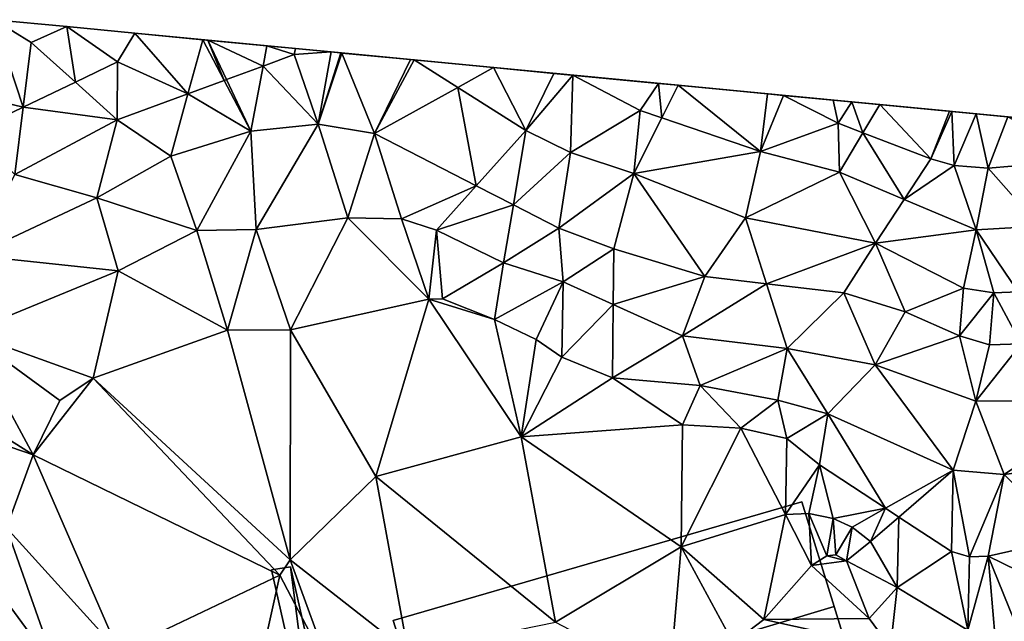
# Model space of a CAD drawing. Header units: inches. Extents: x 92348 to 92626, y 1600224 to 1600387.
# Tile 78 of 117: x 92453 to 92493, y 1600362 to 1600387. Entities that reach past the tile are written whole.
import ezdxf

# ---------------------------------------------------------------- set-up
doc = ezdxf.new("R2010")
doc.units = ezdxf.units.IN
doc.header["$MEASUREMENT"] = 0
for name, color, linetype in [('Bygning', 10, 'Continuous'), ('Objekter_Hekk', 10, 'Continuous'), ('Objekter_Mast', 10, 'Continuous'), ('Terreng_ortofoto', 10, 'Continuous')]:
    doc.layers.add(name, color=color, linetype=linetype)

msp = doc.modelspace()

# ---------------------------------------------------------------- linework, layer by layer
at = {"layer": 'Bygning', "color": 74, "true_color": 0x55aa00}
for points in [[(92467.981, 1600362.062, 119.56), (92484.645, 1600366.905, 119.31), (92484.645, 1600366.905, 116.249), (92467.981, 1600362.062, 116.566)], [(92485.956, 1600362.642, 122.98), (92484.645, 1600366.905, 119.31), (92467.981, 1600362.062, 119.56), (92469.369, 1600357.647, 123)], [(92485.956, 1600362.642, 122.98), (92484.645, 1600366.905, 119.31), (92467.981, 1600362.062, 119.56), (92469.369, 1600357.647, 123)], [(92484.645, 1600366.905, 119.31), (92485.956, 1600362.642, 122.98), (92485.956, 1600362.642, 114.822), (92484.645, 1600366.905, 116.249)], [(92469.369, 1600357.647, 123), (92470.747, 1600353.242, 119.77), (92487.351, 1600358.117, 119.57), (92485.956, 1600362.642, 122.98)], [(92469.369, 1600357.647, 123), (92470.747, 1600353.242, 119.77), (92487.351, 1600358.117, 119.57), (92485.956, 1600362.642, 122.98)], [(92485.956, 1600362.642, 122.98), (92487.351, 1600358.117, 119.57), (92487.351, 1600358.117, 114.62), (92485.956, 1600362.642, 114.822)], [(92469.369, 1600357.647, 123), (92467.981, 1600362.062, 119.56), (92467.981, 1600362.062, 116.566), (92469.369, 1600357.647, 115.974)]]:
    msp.add_3dface(points, dxfattribs=at)
at = {"layer": 'Terreng_ortofoto'}
for points in [[(92451.714, 1600386.577, 123.512), (92448.882, 1600383.975, 123), (92452.894, 1600383.005, 122)], [(92451.714, 1600386.577, 123.512), (92452.894, 1600383.005, 122), (92453.224, 1600385.644, 123)], [(92451.714, 1600386.577, 123.512), (92453.224, 1600385.644, 123), (92454.68, 1600386.292, 123)], [(92451.714, 1600386.577, 123.512), (92454.68, 1600386.292, 123), (92457.448, 1600386.027, 122.5)], [(92453.224, 1600385.644, 123), (92455.024, 1600384.025, 122), (92454.68, 1600386.292, 123)], [(92456.747, 1600384.851, 122), (92457.448, 1600386.027, 122.5), (92454.68, 1600386.292, 123)], [(92456.747, 1600384.851, 122), (92454.68, 1600386.292, 123), (92455.024, 1600384.025, 122)], [(92459.609, 1600383.553, 121), (92457.448, 1600386.027, 122.5), (92456.747, 1600384.851, 122)], [(92464.003, 1600385.398, 121.276), (92457.448, 1600386.027, 122.5), (92460.217, 1600385.761, 122)], [(92460.217, 1600385.761, 122), (92457.448, 1600386.027, 122.5), (92459.609, 1600383.553, 121)], [(92460.217, 1600385.761, 122), (92459.609, 1600383.553, 121), (92461.087, 1600384.099, 121)], [(92462.832, 1600385.51, 121.5), (92464.003, 1600385.398, 121.276), (92460.217, 1600385.761, 122)], [(92462.832, 1600385.51, 121.5), (92460.217, 1600385.761, 122), (92460.423, 1600385.741, 121.961)], [(92460.217, 1600385.761, 122), (92461.087, 1600384.099, 121), (92460.423, 1600385.741, 121.961)], [(92461.18, 1600384.134, 121), (92462.677, 1600384.687, 121), (92460.423, 1600385.741, 121.961)], [(92461.18, 1600384.134, 121), (92460.423, 1600385.741, 121.961), (92461.087, 1600384.099, 121)], [(92462.677, 1600384.687, 121), (92462.832, 1600385.51, 121.5), (92460.423, 1600385.741, 121.961)], [(92453.224, 1600385.644, 123), (92452.894, 1600383.005, 122), (92455.024, 1600384.025, 122)], [(92462.677, 1600384.687, 121), (92463.939, 1600385.153, 121), (92462.832, 1600385.51, 121.5)], [(92463.939, 1600385.153, 121), (92464.003, 1600385.398, 121.276), (92462.832, 1600385.51, 121.5)], [(92465.448, 1600385.259, 121), (92464.003, 1600385.398, 121.276), (92463.939, 1600385.153, 121)], [(92465.448, 1600385.259, 121), (92468.688, 1600384.948, 121), (92464.003, 1600385.398, 121.276)], [(92464.003, 1600385.398, 121.276), (92468.688, 1600384.948, 121), (92472.077, 1600384.623, 121.5)], [(92464.003, 1600385.398, 121.276), (92472.077, 1600384.623, 121.5), (92479.601, 1600383.901, 122.5)], [(92464.003, 1600385.398, 121.276), (92479.601, 1600383.901, 122.5), (92491.751, 1600382.735, 123)], [(92464.003, 1600385.398, 121.276), (92491.751, 1600382.735, 123), (92509.069, 1600381.073, 120.875)], [(92464.923, 1600382.308, 120), (92463.939, 1600385.153, 121), (92462.677, 1600384.687, 121)], [(92464.923, 1600382.308, 120), (92465.448, 1600385.259, 121), (92463.939, 1600385.153, 121)], [(92464.923, 1600382.308, 120), (92465.842, 1600385.221, 121), (92465.448, 1600385.259, 121)], [(92464.923, 1600382.308, 120), (92465.892, 1600385.216, 121), (92465.842, 1600385.221, 121)], [(92467.226, 1600381.935, 120), (92465.892, 1600385.216, 121), (92464.923, 1600382.308, 120)], [(92465.448, 1600385.259, 121), (92465.842, 1600385.221, 121), (92468.688, 1600384.948, 121)], [(92465.842, 1600385.221, 121), (92465.892, 1600385.216, 121), (92468.688, 1600384.948, 121)], [(92467.226, 1600381.935, 120), (92468.688, 1600384.948, 121), (92465.892, 1600385.216, 121)], [(92467.226, 1600381.935, 120), (92468.842, 1600384.933, 121), (92468.688, 1600384.948, 121)], [(92468.842, 1600384.933, 121), (92472.077, 1600384.623, 121.5), (92468.688, 1600384.948, 121)], [(92456.732, 1600382.49, 121), (92456.747, 1600384.851, 122), (92455.024, 1600384.025, 122)], [(92459.609, 1600383.553, 121), (92456.747, 1600384.851, 122), (92456.732, 1600382.49, 121)], [(92461.18, 1600384.134, 121), (92462.175, 1600382.023, 120), (92462.677, 1600384.687, 121)], [(92464.923, 1600382.308, 120), (92462.677, 1600384.687, 121), (92462.175, 1600382.023, 120)], [(92467.226, 1600381.935, 120), (92470.616, 1600383.813, 121), (92468.842, 1600384.933, 121)], [(92468.842, 1600384.933, 121), (92470.616, 1600383.813, 121), (92472.077, 1600384.623, 121.5)], [(92473.392, 1600382.06, 121), (92472.077, 1600384.623, 121.5), (92470.616, 1600383.813, 121)], [(92479.601, 1600383.901, 122.5), (92472.077, 1600384.623, 121.5), (92474.534, 1600384.387, 121.88)], [(92473.392, 1600382.06, 121), (92474.534, 1600384.387, 121.88), (92472.077, 1600384.623, 121.5)], [(92475.311, 1600384.312, 122), (92474.534, 1600384.387, 121.88), (92473.392, 1600382.06, 121)], [(92475.311, 1600384.312, 122), (92473.392, 1600382.06, 121), (92475.213, 1600381.157, 121)], [(92479.601, 1600383.901, 122.5), (92474.534, 1600384.387, 121.88), (92478.804, 1600383.977, 122.407)], [(92475.311, 1600384.312, 122), (92478.804, 1600383.977, 122.407), (92474.534, 1600384.387, 121.88)], [(92478.054, 1600382.872, 122), (92475.311, 1600384.312, 122), (92475.213, 1600381.157, 121)], [(92478.054, 1600382.872, 122), (92478.804, 1600383.977, 122.407), (92475.311, 1600384.312, 122)], [(92448.882, 1600383.975, 123), (92450.824, 1600382.013, 122), (92452.894, 1600383.005, 122)], [(92456.732, 1600382.49, 121), (92455.024, 1600384.025, 122), (92452.894, 1600383.005, 122)], [(92462.175, 1600382.023, 120), (92461.087, 1600384.099, 121), (92459.609, 1600383.553, 121)], [(92461.18, 1600384.134, 121), (92461.087, 1600384.099, 121), (92462.175, 1600382.023, 120)], [(92467.226, 1600381.935, 120), (92471.366, 1600379.801, 120), (92470.616, 1600383.813, 121)], [(92473.392, 1600382.06, 121), (92470.616, 1600383.813, 121), (92471.366, 1600379.801, 120)], [(92478.054, 1600382.872, 122), (92478.933, 1600382.572, 122), (92478.804, 1600383.977, 122.407)], [(92479.601, 1600383.901, 122.5), (92478.804, 1600383.977, 122.407), (92478.933, 1600382.572, 122)], [(92482.958, 1600381.196, 122), (92479.601, 1600383.901, 122.5), (92478.933, 1600382.572, 122)], [(92482.958, 1600381.196, 122), (92483.248, 1600383.551, 122.925), (92479.601, 1600383.901, 122.5)], [(92479.601, 1600383.901, 122.5), (92483.248, 1600383.551, 122.925), (92491.751, 1600382.735, 123)], [(92459.609, 1600383.553, 121), (92456.732, 1600382.49, 121), (92458.909, 1600381.008, 120)], [(92462.175, 1600382.023, 120), (92459.609, 1600383.553, 121), (92458.909, 1600381.008, 120)], [(92482.958, 1600381.196, 122), (92483.891, 1600383.489, 123), (92483.248, 1600383.551, 122.925)], [(92486.127, 1600382.352, 123), (92483.891, 1600383.489, 123), (92482.958, 1600381.196, 122)], [(92483.891, 1600383.489, 123), (92485.922, 1600383.294, 123), (92483.248, 1600383.551, 122.925)], [(92483.248, 1600383.551, 122.925), (92487.821, 1600383.112, 123), (92491.751, 1600382.735, 123)], [(92483.248, 1600383.551, 122.925), (92485.922, 1600383.294, 123), (92487.821, 1600383.112, 123)], [(92486.127, 1600382.352, 123), (92485.922, 1600383.294, 123), (92483.891, 1600383.489, 123)], [(92450.824, 1600382.013, 122), (92452.552, 1600380.266, 121), (92452.894, 1600383.005, 122)], [(92456.732, 1600382.49, 121), (92452.894, 1600383.005, 122), (92452.552, 1600380.266, 121)], [(92486.127, 1600382.352, 123), (92486.678, 1600383.221, 123), (92485.922, 1600383.294, 123)], [(92485.922, 1600383.294, 123), (92486.678, 1600383.221, 123), (92487.821, 1600383.112, 123)], [(92486.127, 1600382.352, 123), (92487.137, 1600381.965, 123), (92486.678, 1600383.221, 123)], [(92486.678, 1600383.221, 123), (92487.137, 1600381.965, 123), (92487.821, 1600383.112, 123)], [(92489.906, 1600380.903, 123), (92487.821, 1600383.112, 123), (92487.137, 1600381.965, 123)], [(92491.751, 1600382.735, 123), (92487.821, 1600383.112, 123), (92490.757, 1600382.83, 123)], [(92489.906, 1600380.903, 123), (92490.659, 1600382.839, 123), (92487.821, 1600383.112, 123)], [(92487.821, 1600383.112, 123), (92490.659, 1600382.839, 123), (92490.757, 1600382.83, 123)], [(92477.794, 1600380.306, 121), (92478.054, 1600382.872, 122), (92475.213, 1600381.157, 121)], [(92477.794, 1600380.306, 121), (92478.933, 1600382.572, 122), (92478.054, 1600382.872, 122)], [(92482.958, 1600381.196, 122), (92478.933, 1600382.572, 122), (92477.794, 1600380.306, 121)], [(92489.906, 1600380.903, 123), (92490.757, 1600382.83, 123), (92490.659, 1600382.839, 123)], [(92490.85, 1600380.631, 123), (92490.757, 1600382.83, 123), (92489.906, 1600380.903, 123)], [(92491.751, 1600382.735, 123), (92490.757, 1600382.83, 123), (92490.85, 1600380.631, 123)], [(92491.751, 1600382.735, 123), (92490.85, 1600380.631, 123), (92492.238, 1600380.518, 123)], [(92491.751, 1600382.735, 123), (92492.238, 1600380.518, 123), (92493.049, 1600382.61, 123)], [(92491.751, 1600382.735, 123), (92493.049, 1600382.61, 123), (92498.48, 1600382.089, 123)], [(92491.751, 1600382.735, 123), (92498.48, 1600382.089, 123), (92501.263, 1600381.822, 122.658)], [(92491.751, 1600382.735, 123), (92501.263, 1600381.822, 122.658), (92503.587, 1600381.599, 122.177)], [(92509.069, 1600381.073, 120.875), (92491.751, 1600382.735, 123), (92503.587, 1600381.599, 122.177)], [(92496.098, 1600380.848, 123), (92493.049, 1600382.61, 123), (92492.238, 1600380.518, 123)], [(92456.732, 1600382.49, 121), (92452.552, 1600380.266, 121), (92455.897, 1600379.308, 120)], [(92458.909, 1600381.008, 120), (92456.732, 1600382.49, 121), (92455.897, 1600379.308, 120)], [(92464.923, 1600382.308, 120), (92462.175, 1600382.023, 120), (92462.401, 1600378.015, 119)], [(92466.135, 1600378.498, 119), (92464.923, 1600382.308, 120), (92462.401, 1600378.015, 119)], [(92467.226, 1600381.935, 120), (92464.923, 1600382.308, 120), (92466.135, 1600378.498, 119)], [(92486.127, 1600382.352, 123), (92482.958, 1600381.196, 122), (92486.181, 1600380.36, 122)], [(92486.127, 1600382.352, 123), (92486.181, 1600380.36, 122), (92487.137, 1600381.965, 123)], [(92462.175, 1600382.023, 120), (92458.909, 1600381.008, 120), (92459.979, 1600377.982, 119)], [(92462.175, 1600382.023, 120), (92459.979, 1600377.982, 119), (92462.401, 1600378.015, 119)], [(92467.226, 1600381.935, 120), (92466.135, 1600378.498, 119), (92468.325, 1600378.446, 119)], [(92467.226, 1600381.935, 120), (92468.325, 1600378.446, 119), (92471.366, 1600379.801, 120)], [(92473.392, 1600382.06, 121), (92471.366, 1600379.801, 120), (92472.882, 1600379.019, 120)], [(92475.213, 1600381.157, 121), (92473.392, 1600382.06, 121), (92472.882, 1600379.019, 120)], [(92486.181, 1600380.36, 122), (92488.82, 1600379.245, 122), (92487.137, 1600381.965, 123)], [(92489.906, 1600380.903, 123), (92487.137, 1600381.965, 123), (92488.82, 1600379.245, 122)], [(92459.979, 1600377.982, 119), (92458.909, 1600381.008, 120), (92455.897, 1600379.308, 120)], [(92474.73, 1600378.066, 120), (92475.213, 1600381.157, 121), (92472.882, 1600379.019, 120)], [(92477.794, 1600380.306, 121), (92475.213, 1600381.157, 121), (92474.73, 1600378.066, 120)], [(92482.345, 1600378.499, 121), (92482.958, 1600381.196, 122), (92477.794, 1600380.306, 121)], [(92486.181, 1600380.36, 122), (92482.958, 1600381.196, 122), (92482.345, 1600378.499, 121)], [(92490.85, 1600380.631, 123), (92489.906, 1600380.903, 123), (92488.82, 1600379.245, 122)], [(92491.749, 1600378.008, 122), (92490.85, 1600380.631, 123), (92488.82, 1600379.245, 122)], [(92491.749, 1600378.008, 122), (92492.238, 1600380.518, 123), (92490.85, 1600380.631, 123)], [(92496.098, 1600380.848, 123), (92492.238, 1600380.518, 123), (92494.334, 1600378.158, 122)], [(92450.889, 1600376.954, 120), (92455.897, 1600379.308, 120), (92452.552, 1600380.266, 121)], [(92477.794, 1600380.306, 121), (92474.73, 1600378.066, 120), (92476.982, 1600377.233, 120)], [(92480.688, 1600376.096, 120), (92477.794, 1600380.306, 121), (92476.982, 1600377.233, 120)], [(92480.688, 1600376.096, 120), (92482.345, 1600378.499, 121), (92477.794, 1600380.306, 121)], [(92486.181, 1600380.36, 122), (92482.345, 1600378.499, 121), (92487.654, 1600377.464, 121)], [(92486.181, 1600380.36, 122), (92487.654, 1600377.464, 121), (92488.82, 1600379.245, 122)], [(92494.334, 1600378.158, 122), (92492.238, 1600380.518, 123), (92491.749, 1600378.008, 122)], [(92468.325, 1600378.446, 119), (92469.745, 1600377.993, 119), (92471.366, 1600379.801, 120)], [(92472.882, 1600379.019, 120), (92471.366, 1600379.801, 120), (92469.745, 1600377.993, 119)], [(92450.889, 1600376.954, 120), (92456.768, 1600376.326, 119), (92455.897, 1600379.308, 120)], [(92456.768, 1600376.326, 119), (92459.979, 1600377.982, 119), (92455.897, 1600379.308, 120)], [(92472.486, 1600376.658, 119), (92472.882, 1600379.019, 120), (92469.745, 1600377.993, 119)], [(92474.73, 1600378.066, 120), (92472.882, 1600379.019, 120), (92472.486, 1600376.658, 119)], [(92491.749, 1600378.008, 122), (92488.82, 1600379.245, 122), (92487.654, 1600377.464, 121)], [(92463.796, 1600373.92, 118), (92466.135, 1600378.498, 119), (92462.401, 1600378.015, 119)], [(92469.439, 1600375.178, 118), (92466.135, 1600378.498, 119), (92463.796, 1600373.92, 118)], [(92469.439, 1600375.178, 118), (92468.325, 1600378.446, 119), (92466.135, 1600378.498, 119)], [(92469.439, 1600375.178, 118), (92469.745, 1600377.993, 119), (92468.325, 1600378.446, 119)], [(92483.203, 1600375.802, 120), (92482.345, 1600378.499, 121), (92480.688, 1600376.096, 120)], [(92483.203, 1600375.802, 120), (92487.654, 1600377.464, 121), (92482.345, 1600378.499, 121)], [(92493.461, 1600375.477, 121), (92494.334, 1600378.158, 122), (92491.749, 1600378.008, 122)], [(92461.224, 1600373.91, 118), (92459.979, 1600377.982, 119), (92456.768, 1600376.326, 119)], [(92461.224, 1600373.91, 118), (92462.401, 1600378.015, 119), (92459.979, 1600377.982, 119)], [(92463.796, 1600373.92, 118), (92462.401, 1600378.015, 119), (92461.224, 1600373.91, 118)], [(92469.439, 1600375.178, 118), (92469.989, 1600375.186, 118), (92469.745, 1600377.993, 119)], [(92469.989, 1600375.186, 118), (92472.486, 1600376.658, 119), (92469.745, 1600377.993, 119)], [(92474.909, 1600375.881, 119), (92474.73, 1600378.066, 120), (92472.486, 1600376.658, 119)], [(92474.909, 1600375.881, 119), (92476.982, 1600377.233, 120), (92474.73, 1600378.066, 120)], [(92491.233, 1600375.619, 121), (92491.749, 1600378.008, 122), (92487.654, 1600377.464, 121)], [(92492.479, 1600375.439, 121), (92491.749, 1600378.008, 122), (92491.233, 1600375.619, 121)], [(92493.461, 1600375.477, 121), (92491.749, 1600378.008, 122), (92492.479, 1600375.439, 121)], [(92486.356, 1600375.433, 120), (92487.654, 1600377.464, 121), (92483.203, 1600375.802, 120)], [(92486.356, 1600375.433, 120), (92488.859, 1600374.654, 120), (92487.654, 1600377.464, 121)], [(92491.233, 1600375.619, 121), (92487.654, 1600377.464, 121), (92488.859, 1600374.654, 120)], [(92450.615, 1600373.798, 119), (92456.768, 1600376.326, 119), (92450.889, 1600376.954, 120)], [(92476.954, 1600374.959, 119), (92476.982, 1600377.233, 120), (92474.909, 1600375.881, 119)], [(92480.688, 1600376.096, 120), (92476.982, 1600377.233, 120), (92476.954, 1600374.959, 119)], [(92472.111, 1600374.345, 118), (92472.486, 1600376.658, 119), (92469.989, 1600375.186, 118)], [(92474.909, 1600375.881, 119), (92472.486, 1600376.658, 119), (92472.111, 1600374.345, 118)], [(92450.615, 1600373.798, 119), (92455.755, 1600371.947, 118), (92456.768, 1600376.326, 119)], [(92461.224, 1600373.91, 118), (92456.768, 1600376.326, 119), (92455.755, 1600371.947, 118)], [(92474.909, 1600375.881, 119), (92472.111, 1600374.345, 118), (92473.813, 1600373.525, 118)], [(92474.909, 1600375.881, 119), (92473.813, 1600373.525, 118), (92474.857, 1600372.81, 118)], [(92476.954, 1600374.959, 119), (92474.909, 1600375.881, 119), (92474.857, 1600372.81, 118)], [(92480.688, 1600376.096, 120), (92476.954, 1600374.959, 119), (92479.781, 1600373.685, 119)], [(92483.203, 1600375.802, 120), (92480.688, 1600376.096, 120), (92479.781, 1600373.685, 119)], [(92483.203, 1600375.802, 120), (92479.781, 1600373.685, 119), (92484.041, 1600373.166, 119)], [(92486.356, 1600375.433, 120), (92483.203, 1600375.802, 120), (92484.041, 1600373.166, 119)], [(92486.356, 1600375.433, 120), (92484.041, 1600373.166, 119), (92487.628, 1600372.501, 119)], [(92486.356, 1600375.433, 120), (92487.628, 1600372.501, 119), (92488.859, 1600374.654, 120)], [(92491.233, 1600375.619, 121), (92488.859, 1600374.654, 120), (92491.067, 1600373.681, 120)], [(92492.479, 1600375.439, 121), (92491.233, 1600375.619, 121), (92491.067, 1600373.681, 120)], [(92492.479, 1600375.439, 121), (92491.067, 1600373.681, 120), (92492.3, 1600373.313, 120)], [(92493.591, 1600373.352, 120), (92492.479, 1600375.439, 121), (92492.3, 1600373.313, 120)], [(92493.591, 1600373.352, 120), (92493.461, 1600375.477, 121), (92492.479, 1600375.439, 121)], [(92467.279, 1600367.944, 117), (92469.439, 1600375.178, 118), (92463.796, 1600373.92, 118)], [(92467.279, 1600367.944, 117), (92473.2, 1600369.557, 117), (92469.439, 1600375.178, 118)], [(92469.439, 1600375.178, 118), (92472.111, 1600374.345, 118), (92469.989, 1600375.186, 118)], [(92469.439, 1600375.178, 118), (92473.2, 1600369.557, 117), (92472.111, 1600374.345, 118)], [(92476.918, 1600371.962, 118), (92476.954, 1600374.959, 119), (92474.857, 1600372.81, 118)], [(92479.781, 1600373.685, 119), (92476.954, 1600374.959, 119), (92476.918, 1600371.962, 118)], [(92491.067, 1600373.681, 120), (92488.859, 1600374.654, 120), (92487.628, 1600372.501, 119)], [(92473.2, 1600369.557, 117), (92473.813, 1600373.525, 118), (92472.111, 1600374.345, 118)], [(92450.615, 1600373.798, 119), (92448.005, 1600372.168, 119), (92453.3, 1600368.822, 118)], [(92450.615, 1600373.798, 119), (92453.3, 1600368.822, 118), (92454.383, 1600371.038, 118)], [(92450.615, 1600373.798, 119), (92454.383, 1600371.038, 118), (92455.755, 1600371.947, 118)], [(92463.787, 1600364.544, 117), (92461.224, 1600373.91, 118), (92455.755, 1600371.947, 118)], [(92463.787, 1600364.544, 117), (92463.796, 1600373.92, 118), (92461.224, 1600373.91, 118)], [(92463.787, 1600364.544, 117), (92467.279, 1600367.944, 117), (92463.796, 1600373.92, 118)], [(92473.2, 1600369.557, 117), (92474.857, 1600372.81, 118), (92473.813, 1600373.525, 118)], [(92479.781, 1600373.685, 119), (92476.918, 1600371.962, 118), (92480.503, 1600371.647, 118)], [(92484.041, 1600373.166, 119), (92479.781, 1600373.685, 119), (92480.503, 1600371.647, 118)], [(92491.735, 1600371.014, 119), (92491.067, 1600373.681, 120), (92487.628, 1600372.501, 119)], [(92491.735, 1600371.014, 119), (92492.3, 1600373.313, 120), (92491.067, 1600373.681, 120)], [(92497.349, 1600371.023, 119), (92493.591, 1600373.352, 120), (92491.735, 1600371.014, 119)], [(92493.591, 1600373.352, 120), (92492.3, 1600373.313, 120), (92491.735, 1600371.014, 119)], [(92484.041, 1600373.166, 119), (92480.503, 1600371.647, 118), (92483.671, 1600371.053, 118)], [(92485.7, 1600370.495, 118), (92484.041, 1600373.166, 119), (92483.671, 1600371.053, 118)], [(92485.7, 1600370.495, 118), (92487.628, 1600372.501, 119), (92484.041, 1600373.166, 119)], [(92476.918, 1600371.962, 118), (92474.857, 1600372.81, 118), (92473.2, 1600369.557, 117)], [(92485.7, 1600370.495, 118), (92490.809, 1600368.204, 118), (92487.628, 1600372.501, 119)], [(92491.735, 1600371.014, 119), (92487.628, 1600372.501, 119), (92490.809, 1600368.204, 118)], [(92448.005, 1600372.168, 119), (92446.868, 1600371.024, 119), (92453.3, 1600368.822, 118)], [(92463.362, 1600363.914, 117), (92455.755, 1600371.947, 118), (92453.3, 1600368.822, 118)], [(92455.755, 1600371.947, 118), (92454.383, 1600371.038, 118), (92453.3, 1600368.822, 118)], [(92463.787, 1600364.544, 117), (92455.755, 1600371.947, 118), (92463.362, 1600363.914, 117)], [(92479.785, 1600370.043, 117), (92476.918, 1600371.962, 118), (92473.2, 1600369.557, 117)], [(92479.785, 1600370.043, 117), (92480.503, 1600371.647, 118), (92476.918, 1600371.962, 118)], [(92482.154, 1600369.918, 117), (92480.503, 1600371.647, 118), (92479.785, 1600370.043, 117)], [(92483.671, 1600371.053, 118), (92480.503, 1600371.647, 118), (92482.154, 1600369.918, 117)], [(92452.22, 1600365.845, 118), (92453.3, 1600368.822, 118), (92446.868, 1600371.024, 119)], [(92483.671, 1600371.053, 118), (92482.154, 1600369.918, 117), (92484.035, 1600369.493, 117)], [(92485.7, 1600370.495, 118), (92483.671, 1600371.053, 118), (92484.035, 1600369.493, 117)], [(92492.896, 1600368.025, 118), (92491.735, 1600371.014, 119), (92490.809, 1600368.204, 118)], [(92497.349, 1600371.023, 119), (92491.735, 1600371.014, 119), (92492.896, 1600368.025, 118)], [(92497.349, 1600371.023, 119), (92492.896, 1600368.025, 118), (92497.524, 1600368.647, 118)], [(92485.7, 1600370.495, 118), (92484.035, 1600369.493, 117), (92485.361, 1600368.412, 117)], [(92485.7, 1600370.495, 118), (92485.361, 1600368.412, 117), (92488.056, 1600366.643, 117)], [(92485.7, 1600370.495, 118), (92488.056, 1600366.643, 117), (92490.809, 1600368.204, 118)], [(92479.719, 1600365.072, 116), (92479.785, 1600370.043, 117), (92473.2, 1600369.557, 117)], [(92479.719, 1600365.072, 116), (92482.154, 1600369.918, 117), (92479.785, 1600370.043, 117)], [(92483.982, 1600366.383, 116), (92482.154, 1600369.918, 117), (92479.719, 1600365.072, 116)], [(92483.982, 1600366.383, 116), (92484.035, 1600369.493, 117), (92482.154, 1600369.918, 117)], [(92474.594, 1600362, 116), (92473.2, 1600369.557, 117), (92467.279, 1600367.944, 117)], [(92479.719, 1600365.072, 116), (92473.2, 1600369.557, 117), (92474.594, 1600362, 116)], [(92483.982, 1600366.383, 116), (92485.361, 1600368.412, 117), (92484.035, 1600369.493, 117)], [(92452.22, 1600365.845, 118), (92456.795, 1600360.783, 117.65), (92453.3, 1600368.822, 118)], [(92463.362, 1600363.914, 117), (92453.3, 1600368.822, 118), (92456.795, 1600360.783, 117.65)], [(92495.497, 1600365.423, 117), (92497.524, 1600368.647, 118), (92492.896, 1600368.025, 118)], [(92483.982, 1600366.383, 116), (92484.934, 1600366.431, 116), (92485.361, 1600368.412, 117)], [(92485.92, 1600366.227, 116), (92485.361, 1600368.412, 117), (92484.934, 1600366.431, 116)], [(92485.92, 1600366.227, 116), (92488.056, 1600366.643, 117), (92485.361, 1600368.412, 117)], [(92488.602, 1600366.284, 117), (92490.809, 1600368.204, 118), (92488.056, 1600366.643, 117)], [(92490.751, 1600364.874, 117), (92490.809, 1600368.204, 118), (92488.602, 1600366.284, 117)], [(92491.476, 1600364.656, 117), (92490.809, 1600368.204, 118), (92490.751, 1600364.874, 117)], [(92491.476, 1600364.656, 117), (92492.896, 1600368.025, 118), (92490.809, 1600368.204, 118)], [(92468.596, 1600360.771, 116.442), (92467.279, 1600367.944, 117), (92463.787, 1600364.544, 117)], [(92468.596, 1600360.771, 116.442), (92474.594, 1600362, 116), (92467.279, 1600367.944, 117)], [(92491.476, 1600364.656, 117), (92492.248, 1600364.688, 117), (92492.896, 1600368.025, 118)], [(92495.497, 1600365.423, 117), (92492.896, 1600368.025, 118), (92492.248, 1600364.688, 117)], [(92486.692, 1600365.869, 116), (92488.056, 1600366.643, 117), (92485.92, 1600366.227, 116)], [(92486.692, 1600365.869, 116), (92487.449, 1600365.281, 116), (92488.056, 1600366.643, 117)], [(92487.449, 1600365.281, 116), (92488.602, 1600366.284, 117), (92488.056, 1600366.643, 117)], [(92483.092, 1600362.111, 115), (92483.982, 1600366.383, 116), (92479.719, 1600365.072, 116)], [(92483.092, 1600362.111, 115), (92485.044, 1600364.307, 115), (92483.982, 1600366.383, 116)], [(92485.044, 1600364.307, 115), (92484.934, 1600366.431, 116), (92483.982, 1600366.383, 116)], [(92485.92, 1600366.227, 116), (92484.934, 1600366.431, 116), (92485.664, 1600364.702, 115)], [(92485.044, 1600364.307, 115), (92485.664, 1600364.702, 115), (92484.934, 1600366.431, 116)], [(92485.92, 1600366.227, 116), (92485.664, 1600364.702, 115), (92486.035, 1600364.744, 115)], [(92486.692, 1600365.869, 116), (92485.92, 1600366.227, 116), (92486.035, 1600364.744, 115)], [(92488.536, 1600363.414, 116), (92488.602, 1600366.284, 117), (92487.449, 1600365.281, 116)], [(92490.751, 1600364.874, 117), (92488.602, 1600366.284, 117), (92488.536, 1600363.414, 116)], [(92452.22, 1600365.845, 118), (92451.259, 1600364.117, 118), (92454.255, 1600360.053, 117.65)], [(92452.22, 1600365.845, 118), (92454.255, 1600360.053, 117.65), (92456.795, 1600360.783, 117.65)], [(92486.692, 1600365.869, 116), (92486.035, 1600364.744, 115), (92486.46, 1600364.493, 115)], [(92486.692, 1600365.869, 116), (92486.46, 1600364.493, 115), (92487.449, 1600365.281, 116)], [(92486.46, 1600364.493, 115), (92488.536, 1600363.414, 116), (92487.449, 1600365.281, 116)], [(92495.879, 1600362.912, 116), (92495.497, 1600365.423, 117), (92492.248, 1600364.688, 117)], [(92479.25, 1600359.559, 115), (92479.719, 1600365.072, 116), (92474.594, 1600362, 116)], [(92481.849, 1600361.159, 115), (92479.719, 1600365.072, 116), (92479.25, 1600359.559, 115)], [(92481.849, 1600361.159, 115), (92483.092, 1600362.111, 115), (92479.719, 1600365.072, 116)], [(92491.406, 1600361.666, 116), (92490.751, 1600364.874, 117), (92488.536, 1600363.414, 116)], [(92491.476, 1600364.656, 117), (92490.751, 1600364.874, 117), (92491.406, 1600361.666, 116)], [(92465.513, 1600359.803, 116.776), (92463.787, 1600364.544, 117), (92463.362, 1600363.914, 117)], [(92468.596, 1600360.771, 116.442), (92463.787, 1600364.544, 117), (92465.513, 1600359.803, 116.776)], [(92486.46, 1600364.493, 115), (92485.664, 1600364.702, 115), (92485.044, 1600364.307, 115)], [(92486.46, 1600364.493, 115), (92485.044, 1600364.307, 115), (92487.385, 1600362.141, 115)], [(92486.46, 1600364.493, 115), (92486.035, 1600364.744, 115), (92485.664, 1600364.702, 115)], [(92486.46, 1600364.493, 115), (92487.385, 1600362.141, 115), (92488.536, 1600363.414, 116)], [(92491.476, 1600364.656, 117), (92491.406, 1600361.666, 116), (92492.248, 1600364.688, 117)], [(92492.248, 1600364.688, 117), (92491.406, 1600361.666, 116), (92492.53, 1600361.35, 116)], [(92495.879, 1600362.912, 116), (92492.248, 1600364.688, 117), (92493.486, 1600361.597, 116)], [(92493.486, 1600361.597, 116), (92492.248, 1600364.688, 117), (92492.53, 1600361.35, 116)], [(92451.259, 1600364.117, 118), (92449.516, 1600361.896, 118), (92454.255, 1600360.053, 117.65)], [(92483.092, 1600362.111, 115), (92487.385, 1600362.141, 115), (92485.044, 1600364.307, 115)], [(92463.362, 1600363.914, 117), (92456.795, 1600360.783, 117.65), (92462.209, 1600358.697, 117)], [(92465.513, 1600359.803, 116.776), (92463.362, 1600363.914, 117), (92462.209, 1600358.697, 117)], [(92488.536, 1600363.414, 116), (92487.385, 1600362.141, 115), (92488.258, 1600360.959, 115)], [(92491.406, 1600361.666, 116), (92488.536, 1600363.414, 116), (92488.258, 1600360.959, 115)], [(92481.849, 1600361.159, 115), (92488.258, 1600360.959, 115), (92483.092, 1600362.111, 115)], [(92483.092, 1600362.111, 115), (92488.258, 1600360.959, 115), (92487.385, 1600362.141, 115)]]:
    msp.add_3dface(points, dxfattribs=at)

# ---------------------------------------------------------------- meshes
at = {"layer": 'Objekter_Hekk', "color": 24, "true_color": 0xaa170d}
mesh = msp.add_polyface(dxfattribs=at)
corners = [(92464.848, 1600356, 116.555), (92463.797, 1600364.25, 116.991), (92463.016, 1600364.125, 117.036), (92465.629, 1600356.125, 116.472), (92464.848, 1600356, 118.47), (92463.797, 1600364.25, 118.47), (92463.016, 1600364.125, 118.47), (92465.629, 1600356.125, 118.47)]
mesh.append_faces([[corners[k] for k in face] for face in [(4, 6, 2), (4, 2, 0), (4, 7, 5), (4, 5, 6), (6, 5, 2), (5, 1, 2), (5, 7, 1), (7, 3, 1), (7, 4, 0), (7, 0, 3), (4, 6, 2), (4, 2, 0), (6, 5, 2), (5, 1, 2), (5, 7, 1), (7, 3, 1), (7, 4, 0), (7, 0, 3), (4, 7, 5), (4, 5, 6), (0, 3, 1), (0, 1, 2), (0, 3, 1), (0, 1, 2)]], dxfattribs={"color": 84})
mesh = msp.add_polyface(dxfattribs=at)
corners = [(92464.848, 1600356, 116.555), (92463.797, 1600364.25, 116.991), (92463.016, 1600364.125, 117.036), (92465.629, 1600356.125, 116.472), (92464.848, 1600356, 118.47), (92463.797, 1600364.25, 118.47), (92463.016, 1600364.125, 118.47), (92465.629, 1600356.125, 118.47)]
mesh.append_faces([[corners[k] for k in face] for face in [(4, 6, 2), (4, 2, 0), (4, 7, 5), (4, 5, 6), (6, 5, 2), (5, 1, 2), (5, 7, 1), (7, 3, 1), (7, 4, 0), (7, 0, 3), (4, 6, 2), (4, 2, 0), (6, 5, 2), (5, 1, 2), (5, 7, 1), (7, 3, 1), (7, 4, 0), (7, 0, 3), (4, 7, 5), (4, 5, 6), (0, 3, 1), (0, 1, 2), (0, 3, 1), (0, 1, 2)]])
at = {"layer": 'Objekter_Mast', "color": 24, "true_color": 0xaa170d}
mesh = msp.add_polyface(dxfattribs=at)
corners = [(92506.176, 1600382.375, 121.832), (92506.309, 1600382.438, 142.494), (92506.176, 1600382.375, 142.494), (92506.309, 1600382.438, 121.832), (92506.176, 1600382.25, 121.832), (92506.176, 1600382.25, 142.494), (92506.309, 1600382.188, 121.832), (92506.309, 1600382.188, 142.494), (92506.441, 1600382.25, 121.832), (92506.441, 1600382.25, 142.494), (92506.441, 1600382.375, 121.832), (92506.441, 1600382.375, 142.494), (92504.32, 1600382.625, 142.664), (92504.426, 1600383, 142.323), (92504.32, 1600382.625, 142.323), (92504.426, 1600383, 142.664), (92508.293, 1600382, 142.664), (92508.188, 1600381.625, 142.323), (92508.293, 1600382, 142.323), (92508.188, 1600381.625, 142.664), (92488.328, 1600314.625, 110.456), (92488.465, 1600314.75, 131.7), (92488.328, 1600314.625, 131.7), (92488.465, 1600314.75, 110.456), (92488.328, 1600314.5, 110.456), (92488.328, 1600314.5, 131.7), (92488.465, 1600314.375, 110.456), (92488.465, 1600314.375, 131.7), (92488.602, 1600314.5, 110.456), (92488.602, 1600314.5, 131.7), (92488.602, 1600314.625, 110.456), (92488.602, 1600314.625, 131.7), (92486.477, 1600314.875, 131.875), (92486.582, 1600315.25, 131.525), (92486.477, 1600314.875, 131.525), (92486.582, 1600315.25, 131.875), (92490.449, 1600314.25, 131.875), (92490.344, 1600313.875, 131.525), (92490.449, 1600314.25, 131.525), (92490.344, 1600313.875, 131.875), (92464.293, 1600225.562, 108.665), (92464.473, 1600225.625, 136.446), (92464.293, 1600225.562, 136.446), (92464.473, 1600225.625, 108.665), (92464.293, 1600225.312, 108.665), (92464.293, 1600225.312, 136.446), (92464.473, 1600225.25, 108.665), (92464.473, 1600225.25, 136.446), (92464.652, 1600225.312, 108.665), (92464.652, 1600225.312, 136.446), (92464.652, 1600225.562, 108.665), (92464.652, 1600225.562, 136.446), (92462.473, 1600225.688, 136.675), (92462.609, 1600226.188, 136.217), (92462.473, 1600225.688, 136.217), (92462.609, 1600226.188, 136.675), (92466.469, 1600225.188, 136.675), (92466.332, 1600224.688, 136.217), (92466.469, 1600225.188, 136.217), (92466.332, 1600224.688, 136.675)]
mesh.append_faces([[corners[k] for k in face] for face in [(58, 53, 57), (53, 54, 57), (59, 52, 54), (59, 54, 57), (55, 56, 58), (55, 58, 53), (56, 59, 57), (56, 57, 58), (52, 55, 53), (52, 53, 54), (46, 43, 40), (46, 40, 44), (50, 43, 46), (48, 50, 46), (43, 50, 51), (43, 51, 41), (50, 48, 49), (50, 49, 51), (48, 46, 47), (48, 47, 49), (46, 44, 45), (46, 45, 47), (44, 40, 42), (44, 42, 45), (40, 43, 41), (40, 41, 42), (43, 50, 51), (43, 51, 41), (50, 48, 49), (50, 49, 51), (48, 46, 47), (48, 47, 49), (46, 44, 45), (46, 45, 47), (44, 40, 42), (44, 42, 45), (40, 43, 41), (40, 41, 42), (36, 35, 39), (35, 32, 39), (38, 33, 37), (33, 34, 37), (39, 32, 34), (39, 34, 37), (35, 36, 38), (35, 38, 33), (36, 39, 37), (36, 37, 38), (32, 35, 33), (32, 33, 34), (24, 28, 20), (30, 23, 20), (26, 28, 24), (28, 30, 20), (23, 30, 31), (23, 31, 21), (30, 28, 29), (30, 29, 31), (28, 26, 27), (28, 27, 29), (26, 24, 25), (26, 25, 27), (24, 20, 22), (24, 22, 25), (20, 23, 21), (20, 21, 22), (23, 30, 31), (23, 31, 21), (30, 28, 29), (30, 29, 31), (28, 26, 27), (28, 27, 29), (26, 24, 25), (26, 25, 27), (24, 20, 22), (24, 22, 25), (20, 23, 21), (20, 21, 22), (16, 15, 19), (15, 12, 19), (18, 13, 17), (13, 14, 17), (19, 12, 14), (19, 14, 17), (15, 16, 18), (15, 18, 13), (16, 19, 17), (16, 17, 18), (12, 15, 13), (12, 13, 14), (3, 10, 11), (3, 11, 1), (10, 8, 9), (10, 9, 11), (8, 6, 7), (8, 7, 9), (6, 4, 5), (6, 5, 7), (4, 0, 2), (4, 2, 5), (0, 3, 1), (0, 1, 2), (3, 10, 11), (3, 11, 1), (10, 8, 9), (10, 9, 11), (8, 6, 7), (8, 7, 9), (6, 4, 5), (6, 5, 7), (4, 0, 2), (4, 2, 5), (0, 3, 1), (0, 1, 2)]], dxfattribs={"color": 34})
mesh = msp.add_polyface(dxfattribs=at)
corners = [(92506.176, 1600382.375, 121.832), (92506.309, 1600382.438, 142.494), (92506.176, 1600382.375, 142.494), (92506.309, 1600382.438, 121.832), (92506.176, 1600382.25, 121.832), (92506.176, 1600382.25, 142.494), (92506.309, 1600382.188, 121.832), (92506.309, 1600382.188, 142.494), (92506.441, 1600382.25, 121.832), (92506.441, 1600382.25, 142.494), (92506.441, 1600382.375, 121.832), (92506.441, 1600382.375, 142.494), (92504.32, 1600382.625, 142.664), (92504.426, 1600383, 142.323), (92504.32, 1600382.625, 142.323), (92504.426, 1600383, 142.664), (92508.293, 1600382, 142.664), (92508.188, 1600381.625, 142.323), (92508.293, 1600382, 142.323), (92508.188, 1600381.625, 142.664), (92488.328, 1600314.625, 110.456), (92488.465, 1600314.75, 131.7), (92488.328, 1600314.625, 131.7), (92488.465, 1600314.75, 110.456), (92488.328, 1600314.5, 110.456), (92488.328, 1600314.5, 131.7), (92488.465, 1600314.375, 110.456), (92488.465, 1600314.375, 131.7), (92488.602, 1600314.5, 110.456), (92488.602, 1600314.5, 131.7), (92488.602, 1600314.625, 110.456), (92488.602, 1600314.625, 131.7), (92486.477, 1600314.875, 131.875), (92486.582, 1600315.25, 131.525), (92486.477, 1600314.875, 131.525), (92486.582, 1600315.25, 131.875), (92490.449, 1600314.25, 131.875), (92490.344, 1600313.875, 131.525), (92490.449, 1600314.25, 131.525), (92490.344, 1600313.875, 131.875), (92464.293, 1600225.562, 108.665), (92464.473, 1600225.625, 136.446), (92464.293, 1600225.562, 136.446), (92464.473, 1600225.625, 108.665), (92464.293, 1600225.312, 108.665), (92464.293, 1600225.312, 136.446), (92464.473, 1600225.25, 108.665), (92464.473, 1600225.25, 136.446), (92464.652, 1600225.312, 108.665), (92464.652, 1600225.312, 136.446), (92464.652, 1600225.562, 108.665), (92464.652, 1600225.562, 136.446), (92462.473, 1600225.688, 136.675), (92462.609, 1600226.188, 136.217), (92462.473, 1600225.688, 136.217), (92462.609, 1600226.188, 136.675), (92466.469, 1600225.188, 136.675), (92466.332, 1600224.688, 136.217), (92466.469, 1600225.188, 136.217), (92466.332, 1600224.688, 136.675)]
mesh.append_faces([[corners[k] for k in face] for face in [(58, 53, 57), (53, 54, 57), (59, 52, 54), (59, 54, 57), (55, 56, 58), (55, 58, 53), (56, 59, 57), (56, 57, 58), (52, 55, 53), (52, 53, 54), (46, 43, 40), (46, 40, 44), (50, 43, 46), (48, 50, 46), (43, 50, 51), (43, 51, 41), (50, 48, 49), (50, 49, 51), (48, 46, 47), (48, 47, 49), (46, 44, 45), (46, 45, 47), (44, 40, 42), (44, 42, 45), (40, 43, 41), (40, 41, 42), (43, 50, 51), (43, 51, 41), (50, 48, 49), (50, 49, 51), (48, 46, 47), (48, 47, 49), (46, 44, 45), (46, 45, 47), (44, 40, 42), (44, 42, 45), (40, 43, 41), (40, 41, 42), (36, 35, 39), (35, 32, 39), (38, 33, 37), (33, 34, 37), (39, 32, 34), (39, 34, 37), (35, 36, 38), (35, 38, 33), (36, 39, 37), (36, 37, 38), (32, 35, 33), (32, 33, 34), (24, 28, 20), (30, 23, 20), (26, 28, 24), (28, 30, 20), (23, 30, 31), (23, 31, 21), (30, 28, 29), (30, 29, 31), (28, 26, 27), (28, 27, 29), (26, 24, 25), (26, 25, 27), (24, 20, 22), (24, 22, 25), (20, 23, 21), (20, 21, 22), (23, 30, 31), (23, 31, 21), (30, 28, 29), (30, 29, 31), (28, 26, 27), (28, 27, 29), (26, 24, 25), (26, 25, 27), (24, 20, 22), (24, 22, 25), (20, 23, 21), (20, 21, 22), (16, 15, 19), (15, 12, 19), (18, 13, 17), (13, 14, 17), (19, 12, 14), (19, 14, 17), (15, 16, 18), (15, 18, 13), (16, 19, 17), (16, 17, 18), (12, 15, 13), (12, 13, 14), (3, 10, 11), (3, 11, 1), (10, 8, 9), (10, 9, 11), (8, 6, 7), (8, 7, 9), (6, 4, 5), (6, 5, 7), (4, 0, 2), (4, 2, 5), (0, 3, 1), (0, 1, 2), (3, 10, 11), (3, 11, 1), (10, 8, 9), (10, 9, 11), (8, 6, 7), (8, 7, 9), (6, 4, 5), (6, 5, 7), (4, 0, 2), (4, 2, 5), (0, 3, 1), (0, 1, 2)]])

doc.saveas('drawing.dxf')
